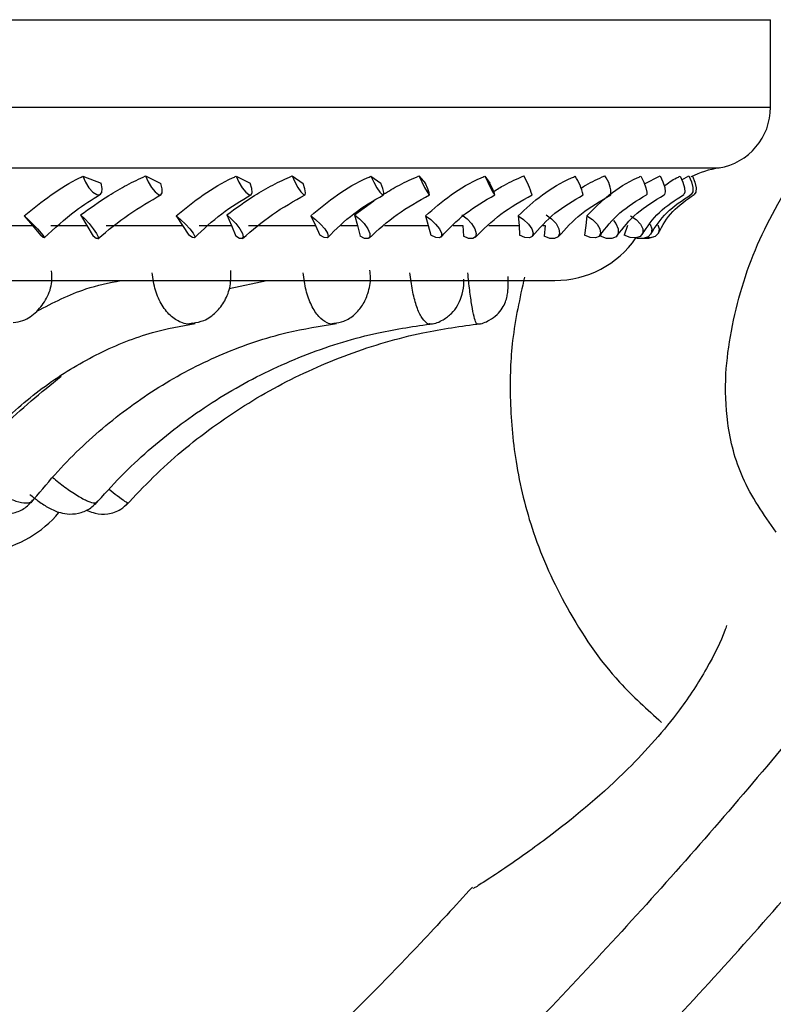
# Model space of a CAD drawing. Header units: millimetres. Extents: x 69 to 135, y 39 to 174.
# Tile 113 of 199: x 84.39 to 85.49, y 117.43 to 118.87. Entities that reach past the tile are written whole.
import ezdxf

# ---------------------------------------------------------------- set-up
doc = ezdxf.new("R2010")
doc.units = ezdxf.units.MM

msp = doc.modelspace()

# ---------------------------------------------------------------- linework, layer by layer
at = {"color": 7, "linetype": 'Continuous', "lineweight": 25}
for p, q in [((82.90701, 118.86784), (85.48509, 118.86784)), ((85.48509, 118.7399), (85.48509, 118.86784)), ((84.4791, 118.63894), (84.50571, 118.62869)), ((84.57083, 118.63939), (84.5932, 118.62811)), ((84.70326, 118.63894), (84.7239, 118.62869)), ((84.78499, 118.63939), (84.80112, 118.62811)), ((84.9005, 118.63894), (84.91477, 118.62869)), ((84.97065, 118.63939), (84.98022, 118.62811)), ((85.06698, 118.63894), (85.0746, 118.62869)), ((85.30057, 118.62773), (85.32357, 118.63939)), ((85.35524, 118.63376), (85.36557, 118.63939)), ((84.8765, 118.58237), (84.90478, 118.60281)), ((84.47567, 118.58237), (84.48495, 118.56671)), ((84.68941, 118.58237), (84.69622, 118.56671)), ((84.8765, 118.58237), (84.88071, 118.56671)), ((84.39321, 118.58088), (84.40518, 118.56671)), ((84.61538, 118.58088), (84.6249, 118.56671)), ((84.81234, 118.58088), (84.81923, 118.56671)), ((84.98026, 118.58088), (84.98438, 118.56671)), ((85.11586, 118.58088), (85.11713, 118.56671)), ((85.21651, 118.58088), (85.2149, 118.56671)), ((84.28169, 118.56671), (84.40518, 118.56671)), ((84.40518, 118.56671), (84.41685, 118.5528)), ((84.43194, 118.56671), (84.48495, 118.56671)), ((84.48495, 118.56671), (84.49391, 118.55132)), ((84.51301, 118.56671), (84.6249, 118.56671)), ((84.6249, 118.56671), (84.63407, 118.5528)), ((84.64891, 118.56671), (84.69622, 118.56671)), ((84.69622, 118.56671), (84.70265, 118.55132)), ((84.72111, 118.56671), (84.81923, 118.56671)), ((84.81923, 118.56671), (84.82571, 118.5528)), ((84.85654, 118.56671), (84.88071, 118.56671)), ((84.88071, 118.56671), (84.88448, 118.55132)), ((84.92025, 118.56671), (84.98438, 118.56671)), ((84.98438, 118.56671), (84.98805, 118.5528)), ((85.02078, 118.56671), (85.03482, 118.56671)), ((85.03482, 118.56671), (85.03586, 118.55132)), ((85.07313, 118.56671), (85.11713, 118.56671)), ((85.11713, 118.56671), (85.11792, 118.5528)), ((85.15214, 118.56671), (85.15555, 118.56671)), ((85.15555, 118.56671), (85.15384, 118.55132)), ((85.2149, 118.56671), (85.2128, 118.5528)), ((85.23694, 118.5541), (85.23614, 118.55132)), ((85.2758, 118.56671), (85.27084, 118.5528)), ((81.47052, 118.48655), (85.16966, 118.48655)), ((84.69303, 118.47492), (84.74813, 118.48655))]:
    msp.add_line(p, q, dxfattribs=at)
at = {"color": 1, "linetype": 'Continuous', "lineweight": 25}
for p, q in [((82.90701, 118.7399), (85.48509, 118.7399)), ((82.92136, 118.65112), (85.40985, 118.65112))]:
    msp.add_line(p, q, dxfattribs=at)
at = {"color": 7, "linetype": 'Continuous', "lineweight": 25, "flags": 128}
for points in [[(84.4791, 118.63894), (84.48281, 118.63027), (84.48796, 118.62217), (84.49375, 118.61585), (84.49934, 118.61227), (84.50386, 118.61196), (84.50666, 118.61497), (84.50731, 118.62084), (84.50571, 118.62869)], [(84.57083, 118.63939), (84.57459, 118.63069), (84.57943, 118.6225), (84.58465, 118.61604), (84.58945, 118.61227), (84.59313, 118.61176), (84.59513, 118.61458), (84.59515, 118.62032), (84.5932, 118.62811)], [(84.70326, 118.63894), (84.70724, 118.63027), (84.71216, 118.62217), (84.71727, 118.61585), (84.72182, 118.61227), (84.72511, 118.61196), (84.72667, 118.61497), (84.72624, 118.62084), (84.7239, 118.62869)], [(84.78499, 118.63939), (84.78897, 118.63069), (84.79354, 118.6225), (84.79802, 118.61604), (84.80174, 118.61227), (84.80414, 118.61176), (84.80486, 118.61458), (84.80381, 118.62032), (84.80112, 118.62811)], [(84.9005, 118.63894), (84.90467, 118.63027), (84.90926, 118.62217), (84.9136, 118.61585), (84.91702, 118.61227), (84.91902, 118.61196), (84.91929, 118.61497), (84.9178, 118.62084), (84.91477, 118.62869)], [(84.97065, 118.63939), (84.97477, 118.63069), (84.97898, 118.6225), (84.98263, 118.61604), (84.98518, 118.61227), (84.98626, 118.61176), (84.9857, 118.61458), (84.98358, 118.62032), (84.98022, 118.62811)], [(85.06698, 118.63894), (85.07125, 118.63027), (85.07544, 118.62217), (85.0789, 118.61585), (85.08114, 118.61227), (85.0818, 118.61196), (85.08079, 118.61497), (85.07826, 118.62084), (85.0746, 118.62869)], [(85.29536, 118.63894), (85.29959, 118.63027), (85.30272, 118.62217), (85.30427, 118.61585), (85.30401, 118.61227), (85.30358, 118.61182)], [(85.32357, 118.63939), (85.32766, 118.63069), (85.33031, 118.6225), (85.33113, 118.61604), (85.33, 118.61227), (85.32956, 118.6119)], [(85.35282, 118.63894), (85.3569, 118.63027), (85.3594, 118.62217), (85.35994, 118.61585), (85.35844, 118.61227), (85.35809, 118.61203)], [(85.36557, 118.63939), (85.36948, 118.63069), (85.3715, 118.6225), (85.37132, 118.61604), (85.36897, 118.61227), (85.36855, 118.61203)], [(85.37071, 118.63894), (85.37457, 118.63027), (85.37639, 118.62217), (85.37591, 118.61585), (85.37348, 118.61244)], [(84.47567, 118.58237), (84.48167, 118.57685), (84.48819, 118.56977), (84.4942, 118.56221), (84.49879, 118.55534), (84.50123, 118.55024), (84.50116, 118.54768), (84.49859, 118.54806), (84.49391, 118.55132)], [(84.68941, 118.58237), (84.69612, 118.57685), (84.70285, 118.56977), (84.70855, 118.56221), (84.71235, 118.55534), (84.71365, 118.55024), (84.71227, 118.54768), (84.7084, 118.54806), (84.70265, 118.55132)], [(84.8765, 118.58237), (84.88379, 118.57685), (84.8906, 118.56977), (84.89588, 118.56221), (84.89881, 118.55534), (84.89895, 118.55024), (84.89627, 118.54768), (84.89118, 118.54806), (84.88448, 118.55132)], [(85.0333, 118.58237), (85.04102, 118.57685), (85.04778, 118.56977), (85.05253, 118.56221), (85.05455, 118.55534), (85.05352, 118.55024), (85.0496, 118.54768), (85.04339, 118.54806), (85.03586, 118.55132)], [(85.15675, 118.58237), (85.16475, 118.57685), (85.17133, 118.56977), (85.17547, 118.56221), (85.17653, 118.55534), (85.17435, 118.55024), (85.16926, 118.54768), (85.16206, 118.54806), (85.15384, 118.55132)], [(84.39321, 118.58088), (84.39907, 118.57555), (84.40587, 118.56885), (84.41257, 118.56182), (84.41813, 118.55555), (84.42168, 118.551), (84.42269, 118.54888), (84.42099, 118.54951), (84.41685, 118.5528)], [(84.61538, 118.58088), (84.62199, 118.57555), (84.62905, 118.56885), (84.63547, 118.56182), (84.64026, 118.55555), (84.64268, 118.551), (84.64235, 118.54888), (84.63932, 118.54951), (84.63407, 118.5528)], [(84.81234, 118.58088), (84.81958, 118.57555), (84.82676, 118.56885), (84.83278, 118.56182), (84.8367, 118.55555), (84.83793, 118.551), (84.83627, 118.54888), (84.83197, 118.54951), (84.82571, 118.5528)], [(84.98026, 118.58088), (84.98797, 118.57555), (84.99514, 118.56885), (85.00063, 118.56182), (85.00362, 118.55555), (85.00364, 118.551), (85.00068, 118.54888), (84.9952, 118.54951), (84.98805, 118.5528)], [(85.11586, 118.58088), (85.12391, 118.57555), (85.13091, 118.56885), (85.13578, 118.56182), (85.13778, 118.55555), (85.13658, 118.551), (85.13238, 118.54888), (85.12582, 118.54951), (85.11792, 118.5528)], [(85.21651, 118.58088), (85.22473, 118.57555), (85.23144, 118.56885), (85.23559, 118.56182), (85.23655, 118.55555), (85.23416, 118.551), (85.2288, 118.54888), (85.22129, 118.54951), (85.2128, 118.5528)], [(85.25521, 118.57433), (85.25885, 118.56977), (85.26229, 118.56221), (85.26237, 118.55534), (85.25908, 118.55024), (85.25293, 118.54768), (85.24487, 118.54806), (85.23614, 118.55132)], [(85.28025, 118.58088), (85.28849, 118.57555), (85.29477, 118.56885), (85.29812, 118.56182), (85.29802, 118.55555), (85.29449, 118.551), (85.28808, 118.54888), (85.27976, 118.54951), (85.27084, 118.5528)], [(85.30917, 118.5688), (85.31131, 118.56221), (85.31041, 118.55534), (85.30608, 118.55024), (85.29898, 118.54768), (85.29022, 118.54806), (85.28725, 118.54881)], [(85.32027, 118.56776), (85.32214, 118.56182), (85.321, 118.55555), (85.31639, 118.551), (85.30905, 118.54888), (85.30367, 118.54894)], [(85.31362, 118.5498), (85.30652, 118.54768), (85.29929, 118.54772)]]:
    msp.add_lwpolyline(points, dxfattribs=at)
at = {"color": 7, "linetype": 'Continuous', "lineweight": 25}
for centre, radius, start, end in [((85.39509, 118.7399), 0.09, 279.43692, 0), ((85.43437, 118.50361), 0.14954, 99.43692, 116.11522), ((85.00645, 118.5718), 0.13574, 17.0292, 29.86167), ((85.12916, 118.59348), 0.08372, 12.58006, 32.8908), ((85.21155, 118.61409), 0.04004, 356.55418, 39.17976), ((85.16966, 118.63064), 0.1441, 270, 325.38043), ((84.3198, 118.24955), 0.16087, 280.04159, 320.55694)]:
    msp.add_arc(centre, radius, start, end, dxfattribs=at)
for points, knots in [([(84.9319, 116.99386), (84.94723, 117.00753), (85.04868, 117.09801), (85.22589, 117.27656), (85.46225, 117.52953), (85.68584, 117.79406), (85.89739, 118.06823), (86.09616, 118.35184), (86.2818, 118.64421), (86.45393, 118.94474), (86.61214, 119.25282), (86.75628, 119.56775), (86.8854, 119.88908), (86.99181, 120.18784), (87.04824, 120.38136), (87.07236, 120.46407)], [0, 0, 0, 0, 0.0149267, 0.0987884, 0.1826502, 0.2665121, 0.3503739, 0.4342357, 0.5180976, 0.6019595, 0.6858212, 0.7696832, 0.8535451, 0.937407, 1, 1, 1, 1]), ([(86.7852, 120.04392), (86.78465, 120.0423), (86.74781, 119.93229), (86.66104, 119.71867), (86.52399, 119.40435), (86.37085, 119.09737), (86.2042, 118.79759), (86.02381, 118.50585), (85.83022, 118.2227), (85.62376, 117.94882), (85.40504, 117.68459), (85.17392, 117.43124), (84.96541, 117.21963), (84.82974, 117.0974), (84.77898, 117.05167)], [0, 0, 0, 0, 0.0014147, 0.0956413, 0.189868, 0.2840948, 0.3783214, 0.4725482, 0.5667748, 0.6610015, 0.7552283, 0.8494551, 0.9436818, 1, 1, 1, 1]), ([(85.49324, 118.11861), (85.47517, 118.14433), (85.44105, 118.19286), (85.42029, 118.27448), (85.41783, 118.34723), (85.42998, 118.43545), (85.46121, 118.54114), (85.50621, 118.61711), (85.52869, 118.65506)], [0, 0, 0, 0, 0.1627155, 0.3070554, 0.4313603, 0.5407399, 0.7705786, 1, 1, 1, 1]), ([(84.39321, 118.58088), (84.40619, 118.59151), (84.4322, 118.6128), (84.4621, 118.63078), (84.47747, 118.63816), (84.4791, 118.63894)], [0, 0, 0, 0, 0.4711009, 0.9438892, 1, 1, 1, 1]), ([(84.47567, 118.58237), (84.48926, 118.59207), (84.51119, 118.60772), (84.54364, 118.62672), (84.56169, 118.63513), (84.57083, 118.63939)], [0, 0, 0, 0, 0.4459246, 0.7192391, 1, 1, 1, 1]), ([(84.61538, 118.58088), (84.62831, 118.59151), (84.65422, 118.6128), (84.68521, 118.63078), (84.70153, 118.63816), (84.70326, 118.63894)], [0, 0, 0, 0, 0.471103, 0.9438914, 1, 1, 1, 1]), ([(84.68941, 118.58237), (84.7027, 118.59207), (84.72414, 118.60772), (84.75679, 118.62672), (84.77551, 118.63513), (84.78499, 118.63939)], [0, 0, 0, 0, 0.4459205, 0.7192328, 1, 1, 1, 1]), ([(84.81234, 118.58088), (84.82497, 118.59151), (84.85027, 118.6128), (84.88175, 118.63078), (84.8987, 118.63816), (84.9005, 118.63894)], [0, 0, 0, 0, 0.4711021, 0.9438875, 1, 1, 1, 1]), ([(84.91878, 118.61251), (84.92642, 118.61719), (84.94296, 118.62731), (84.96096, 118.63516), (84.97065, 118.63939)], [0, 0, 0, 0, 0.4621846, 1, 1, 1, 1]), ([(84.98026, 118.58088), (84.99234, 118.59151), (85.01654, 118.6128), (85.0479, 118.63078), (85.06515, 118.63816), (85.06698, 118.63894)], [0, 0, 0, 0, 0.4710988, 0.9438871, 1, 1, 1, 1]), ([(85.07982, 118.61646), (85.08505, 118.61975), (85.09888, 118.62846), (85.11448, 118.6352), (85.12417, 118.63939)], [0, 0, 0, 0, 0.37856362, 1, 1, 1, 1]), ([(85.11586, 118.58088), (85.12715, 118.59151), (85.14978, 118.6128), (85.18041, 118.63078), (85.19764, 118.63816), (85.19946, 118.63894)], [0, 0, 0, 0, 0.4710952, 0.943889, 1, 1, 1, 1]), ([(85.20773, 118.62147), (85.21011, 118.62303), (85.22067, 118.62993), (85.23302, 118.63526), (85.24258, 118.63939)], [0, 0, 0, 0, 0.22541144, 1, 1, 1, 1]), ([(85.21651, 118.58088), (85.2268, 118.59151), (85.24742, 118.6128), (85.27671, 118.63078), (85.29357, 118.63816), (85.29536, 118.63894)], [0, 0, 0, 0, 0.4710976, 0.943891, 1, 1, 1, 1]), ([(85.32955, 118.62478), (85.33529, 118.62902), (85.34246, 118.63432), (85.35109, 118.63817), (85.35282, 118.63894)], [0, 0, 0, 0, 0.7997126, 1, 1, 1, 1]), ([(84.42255, 118.54878), (84.43752, 118.5627), (84.46391, 118.58724), (84.49249, 118.60486), (84.50487, 118.61249)], [0, 0, 0, 0, 0.5672327, 1, 1, 1, 1]), ([(84.501, 118.54757), (84.51581, 118.55983), (84.54516, 118.58411), (84.57759, 118.60279), (84.59365, 118.61204)], [0, 0, 0, 0, 0.5047936, 1, 1, 1, 1]), ([(84.64245, 118.54894), (84.65534, 118.56121), (84.68083, 118.58548), (84.7106, 118.60329), (84.72532, 118.61209)], [0, 0, 0, 0, 0.5054751, 1, 1, 1, 1]), ([(84.71266, 118.54789), (84.72679, 118.56003), (84.75475, 118.58405), (84.78779, 118.60259), (84.80414, 118.61176)], [0, 0, 0, 0, 0.5052755, 1, 1, 1, 1]), ([(84.83719, 118.54933), (84.84945, 118.56146), (84.8737, 118.58545), (84.90393, 118.6031), (84.91888, 118.61183)], [0, 0, 0, 0, 0.505615, 1, 1, 1, 1]), ([(84.89781, 118.54848), (84.91095, 118.56046), (84.93695, 118.58416), (84.9699, 118.60252), (84.98618, 118.6116)], [0, 0, 0, 0, 0.505643, 1, 1, 1, 1]), ([(85.00298, 118.55001), (85.01436, 118.56196), (85.03687, 118.5856), (85.06692, 118.60307), (85.08178, 118.6117)], [0, 0, 0, 0, 0.5056811, 1, 1, 1, 1]), ([(85.05282, 118.54937), (85.06472, 118.56116), (85.08822, 118.58446), (85.12036, 118.60259), (85.13624, 118.61155)], [0, 0, 0, 0, 0.5059571, 1, 1, 1, 1]), ([(85.13658, 118.55101), (85.14686, 118.56274), (85.16718, 118.58594), (85.19639, 118.60317), (85.21082, 118.61168)], [0, 0, 0, 0, 0.5057482, 1, 1, 1, 1]), ([(85.17467, 118.5506), (85.18507, 118.56214), (85.20563, 118.58495), (85.23626, 118.6028), (85.25138, 118.61162)], [0, 0, 0, 0, 0.5062672, 1, 1, 1, 1]), ([(85.23535, 118.55233), (85.24433, 118.5638), (85.26209, 118.58648), (85.28981, 118.60341), (85.3035, 118.61178)], [0, 0, 0, 0, 0.5058783, 1, 1, 1, 1]), ([(85.26092, 118.5522), (85.26965, 118.56345), (85.28688, 118.58567), (85.31533, 118.60316), (85.32936, 118.61179)], [0, 0, 0, 0, 0.5066348, 1, 1, 1, 1]), ([(85.29732, 118.55398), (85.30485, 118.56516), (85.31973, 118.58726), (85.34537, 118.60382), (85.35803, 118.612)], [0, 0, 0, 0, 0.5061445, 1, 1, 1, 1]), ([(85.30984, 118.5542), (85.31675, 118.56512), (85.33038, 118.58664), (85.35604, 118.60369), (85.36869, 118.6121)], [0, 0, 0, 0, 0.5071165, 1, 1, 1, 1]), ([(85.32121, 118.55597), (85.32718, 118.56683), (85.33897, 118.58828), (85.36199, 118.60441), (85.37335, 118.61236)], [0, 0, 0, 0, 0.5065897, 1, 1, 1, 1]), ([(84.37724, 118.42495), (84.38205, 118.42569), (84.39486, 118.42767), (84.41242, 118.44056), (84.42702, 118.46029), (84.43466, 118.4815), (84.43355, 118.49528), (84.43312, 118.5005)], [0, 0, 0, 0, 0.1404057, 0.3744175, 0.6067098, 0.8510088, 1, 1, 1, 1]), ([(84.63968, 118.4242), (84.64526, 118.42513), (84.65796, 118.42726), (84.67445, 118.43942), (84.68767, 118.45689), (84.69577, 118.47811), (84.69555, 118.49352), (84.69544, 118.50107)], [0, 0, 0, 0, 0.1608458, 0.3667011, 0.5691466, 0.7891154, 1, 1, 1, 1]), ([(84.84609, 118.424), (84.85111, 118.42468), (84.86243, 118.42622), (84.87698, 118.43628), (84.889, 118.45033), (84.89697, 118.46859), (84.90082, 118.48639), (84.89933, 118.49788), (84.89888, 118.5014)], [0, 0, 0, 0, 0.1435646, 0.3234884, 0.4916185, 0.6756482, 0.9008544, 1, 1, 1, 1]), ([(84.41185, 118.44185), (84.43547, 118.45398), (84.47527, 118.47442), (84.51739, 118.48304), (84.53452, 118.48655)], [0, 0, 0, 0, 0.5934493, 1, 1, 1, 1]), ([(84.98693, 118.42322), (84.98743, 118.4232), (84.99411, 118.42287), (85.00558, 118.42818), (85.0186, 118.4376), (85.0275, 118.44948), (85.03342, 118.46347), (85.03644, 118.47623), (85.03639, 118.48544), (85.03638, 118.48836)], [0, 0, 0, 0, 0.0165074, 0.217785, 0.3876491, 0.5456222, 0.7021115, 0.9054049, 1, 1, 1, 1]), ([(85.05579, 118.42305), (85.05601, 118.42304), (85.06219, 118.42265), (85.07283, 118.42744), (85.0849, 118.43574), (85.09267, 118.44538), (85.09735, 118.45474), (85.09979, 118.46331), (85.10091, 118.47119), (85.1014, 118.47979), (85.10127, 118.4878), (85.10119, 118.49243)], [0, 0, 0, 0, 0.0068294, 0.1900322, 0.3351518, 0.4586301, 0.565324, 0.6578518, 0.7408224, 0.8500413, 1, 1, 1, 1]), ([(85.12506, 118.49136), (85.11826, 118.46063), (85.10551, 118.40298), (85.10278, 118.31214), (85.11075, 118.21754), (85.13642, 118.11266), (85.18652, 118.00286), (85.25016, 117.90798), (85.30453, 117.85928), (85.32568, 117.84035)], [0, 0, 0, 0, 0.131335, 0.2464565, 0.378443, 0.527656, 0.6953817, 0.8815324, 1, 1, 1, 1]), ([(84.26591, 118.16564), (84.27569, 118.17944), (84.30456, 118.22015), (84.35823, 118.2793), (84.42799, 118.3378), (84.50273, 118.38232), (84.57502, 118.41115), (84.62242, 118.41994), (84.64318, 118.42378)], [0, 0, 0, 0, 0.0961879, 0.2838545, 0.4718761, 0.6608742, 0.8514835, 1, 1, 1, 1]), ([(84.40321, 118.16139), (84.41457, 118.17521), (84.44835, 118.21631), (84.51153, 118.27634), (84.5944, 118.33603), (84.6837, 118.38157), (84.76974, 118.41081), (84.82609, 118.41975), (84.85029, 118.42359)], [0, 0, 0, 0, 0.0959049, 0.2852509, 0.474947, 0.6652184, 0.8561777, 1, 1, 1, 1]), ([(84.49678, 118.15886), (84.50923, 118.17271), (84.54638, 118.21406), (84.61611, 118.27461), (84.70788, 118.33496), (84.80691, 118.38101), (84.90231, 118.41056), (84.96479, 118.41962), (84.99158, 118.4235)], [0, 0, 0, 0, 0.095715, 0.2857345, 0.4759618, 0.6663793, 0.8569886, 1, 1, 1, 1]), ([(84.54249, 118.15771), (84.55547, 118.17159), (84.59428, 118.21305), (84.66719, 118.27383), (84.76327, 118.33445), (84.86698, 118.38071), (84.96697, 118.41043), (85.03249, 118.41955), (85.06061, 118.42347)], [0, 0, 0, 0, 0.0956244, 0.2858215, 0.4761415, 0.666477, 0.8568275, 1, 1, 1, 1]), ([(84.30907, 118.21186), (84.3261, 118.2323), (84.36799, 118.28258), (84.41769, 118.32267), (84.44718, 118.34646)], [0, 0, 0, 0, 0.4064577, 1, 1, 1, 1]), ([(84.29917, 118.17541), (84.30465, 118.17064), (84.31644, 118.16036), (84.3364, 118.14987), (84.3561, 118.14438), (84.3754, 118.1451), (84.39322, 118.15179), (84.4016, 118.16059), (84.40573, 118.16492)], [0, 0, 0, 0, 0.1765225, 0.3799897, 0.5467288, 0.7058826, 0.8551596, 1, 1, 1, 1]), ([(84.40151, 118.17372), (84.40574, 118.17023), (84.41479, 118.16277), (84.42971, 118.15332), (84.44389, 118.1469), (84.46064, 118.14411), (84.47696, 118.1465), (84.49118, 118.15303), (84.49711, 118.16033), (84.49929, 118.16303)], [0, 0, 0, 0, 0.1422312, 0.3040228, 0.4787419, 0.6048996, 0.7554246, 0.9096395, 1, 1, 1, 1]), ([(84.48428, 118.15122), (84.48508, 118.15077), (84.48858, 118.1488), (84.49934, 118.14503), (84.51594, 118.14428), (84.53368, 118.14992), (84.5419, 118.15817), (84.5454, 118.16168)], [0, 0, 0, 0, 0.0486815, 0.2117953, 0.48868, 0.7824389, 1, 1, 1, 1]), ([(85.42068, 117.98178), (85.41988, 117.97938), (85.41428, 117.96269), (85.39227, 117.91787), (85.34648, 117.84737), (85.26877, 117.76022), (85.17859, 117.68506), (85.10591, 117.63317), (85.06785, 117.60808), (85.04963, 117.59674), (85.05022, 117.59756), (85.05046, 117.59791)], [0, 0, 0, 0, 0.0182486, 0.1270647, 0.2392894, 0.4108051, 0.6399375, 0.7823115, 0.8770501, 0.9479869, 1, 1, 1, 1]), ([(85.04888, 117.59938), (85.0239, 117.57214), (84.92268, 117.4618), (84.7371, 117.28156), (84.57095, 117.13511), (84.4894, 117.06322)], [0, 0, 0, 0, 0.142983, 0.5793586, 1, 1, 1, 1]), ([(85.19184, 117.03119), (85.22441, 117.06243), (85.34112, 117.17442), (85.51732, 117.36298), (85.65491, 117.52519), (85.71707, 117.59848)], [0, 0, 0, 0, 0.1750411, 0.6272938, 1, 1, 1, 1])]:
    msp.add_open_spline(points, degree=3, knots=knots, dxfattribs=at)
at = {"color": 1, "linetype": 'Continuous', "lineweight": 25}
for points, knots in [([(84.63959, 118.42413), (84.63807, 118.42364), (84.63325, 118.42207), (84.62245, 118.42471), (84.60819, 118.43252), (84.59435, 118.44947), (84.584, 118.47195), (84.58168, 118.48908), (84.58049, 118.49779)], [0, 0, 0, 0, 0.0578581, 0.1840729, 0.3861123, 0.5883734, 0.7907249, 1, 1, 1, 1]), ([(84.84605, 118.4237), (84.84535, 118.4234), (84.84223, 118.42208), (84.83458, 118.4248), (84.82382, 118.4325), (84.81308, 118.44948), (84.80476, 118.47195), (84.80254, 118.48908), (84.80141, 118.49779)], [0, 0, 0, 0, 0.0376051, 0.1665403, 0.3729169, 0.5795318, 0.7862244, 1, 1, 1, 1]), ([(84.98692, 118.42335), (84.9867, 118.4232), (84.98505, 118.42208), (84.98052, 118.42488), (84.97373, 118.43247), (84.96656, 118.44949), (84.96064, 118.47195), (84.95861, 118.48908), (84.95758, 118.49779)], [0, 0, 0, 0, 0.0209332, 0.1520998, 0.3620543, 0.5722413, 0.7825249, 1, 1, 1, 1]), ([(85.05578, 118.42305), (85.05577, 118.42301), (85.05539, 118.42207), (85.05389, 118.42498), (85.05136, 118.43244), (85.04808, 118.4495), (85.04481, 118.47195), (85.04307, 118.48908), (85.04219, 118.49779)], [0, 0, 0, 0, 0.0058336, 0.1390186, 0.3522143, 0.5656469, 0.779169, 1, 1, 1, 1]), ([(84.30907, 118.21186), (84.31328, 118.20779), (84.32323, 118.19818), (84.34196, 118.18393), (84.36273, 118.17133), (84.38184, 118.16308), (84.39481, 118.16079), (84.40285, 118.16162), (84.40444, 118.16433), (84.40517, 118.16557)], [0, 0, 0, 0, 0.12456, 0.2945963, 0.4644317, 0.6342251, 0.8040668, 0.9103468, 1, 1, 1, 1]), ([(84.43458, 118.19853), (84.44062, 118.19366), (84.45321, 118.18351), (84.47144, 118.17137), (84.48709, 118.163), (84.49564, 118.16104), (84.49978, 118.16109), (84.49978, 118.16246), (84.49978, 118.16253)], [0, 0, 0, 0, 0.2009423, 0.4193565, 0.6377122, 0.8561394, 0.9928077, 1, 1, 1, 1]), ([(84.51751, 118.1813), (84.52158, 118.17802), (84.53109, 118.17035), (84.54083, 118.16338), (84.54556, 118.16062), (84.5455, 118.16144), (84.54549, 118.16157)], [0, 0, 0, 0, 0.2543709, 0.5945737, 0.9348968, 1, 1, 1, 1])]:
    msp.add_open_spline(points, degree=3, knots=knots, dxfattribs=at)

doc.saveas('drawing.dxf')
